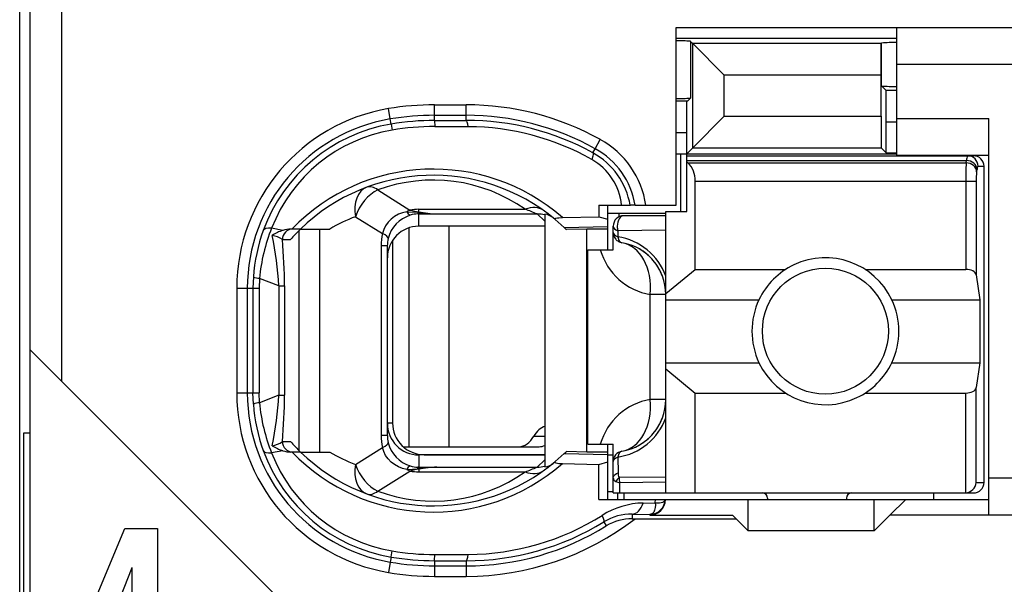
# Model space of a CAD drawing. Extents: x 0 to 183, y 0 to 174.
# Tile 4 of 31: x 0.5 to 9.88, y 39.43 to 44.81. Entities that reach past the tile are written whole.
import ezdxf

# ---------------------------------------------------------------- set-up
doc = ezdxf.new("R2010")
doc.units = 0
doc.header["$LTSCALE"] = 11.336579
doc.header["$MEASUREMENT"] = 0
doc.layers.get('0').update_dxf_attribs({"linetype": 'CONTINUOUS'})

msp = doc.modelspace()

# ---------------------------------------------------------------- linework, layer by layer
at = {"color": 7, "linetype": 'CONTINUOUS'}
for p, q in [((0.5023, 18.2086), (0.5023, 138.6073)), ((0.6022, 31.2586), (0.6022, 48.0589)), ((0.9022, 41.3672), (0.9022, 48.0589)), ((6.7524, 43.0436), (6.7524, 44.7338)), ((6.7524, 44.7338), (11.8022, 44.7338)), ((8.8521, 43.519), (8.8521, 44.7338)), ((6.7524, 44.6338), (8.8521, 44.6338)), ((6.8888, 44.6035), (6.9095, 44.5828)), ((6.8888, 44.6035), (6.8888, 44.0633)), ((6.9095, 44.5828), (7.2099, 44.2825)), ((6.9095, 43.5907), (6.9095, 44.5828)), ((8.7033, 44.5828), (6.9095, 44.5828)), ((8.703, 44.2825), (8.7033, 44.5828)), ((8.7033, 44.5828), (8.7071, 44.587)), ((8.7071, 44.1784), (8.7071, 44.587)), ((11.8022, 44.3837), (8.8521, 44.3837)), ((7.2099, 43.8911), (7.2099, 44.2825)), ((8.703, 44.2825), (7.2099, 44.2825)), ((8.703, 43.8911), (8.703, 44.2825)), ((8.7508, 44.135), (8.7071, 44.1784)), ((6.8588, 44.0337), (6.8888, 44.0633)), ((8.7522, 43.8353), (8.7508, 44.135)), ((8.8521, 44.135), (8.7508, 44.135)), ((4.03, 43.8642), (4.0135, 43.9627)), ((4.4524, 43.8504), (4.4524, 43.9992)), ((4.4524, 43.9992), (4.7521, 43.9992)), ((4.7521, 43.8511), (4.7521, 43.9992)), ((6.8588, 44.0337), (6.7524, 44.0337)), ((6.8523, 43.734), (6.8536, 44.0337)), ((4.4524, 43.8993), (4.7521, 43.8993)), ((6.9095, 43.5907), (7.2099, 43.8911)), ((7.2099, 43.8911), (8.703, 43.8911)), ((8.703, 43.8911), (8.7033, 43.5907)), ((8.8521, 43.869), (9.7272, 43.869)), ((9.7272, 40.0939), (9.7272, 43.869)), ((4.0383, 43.816), (4.03, 43.8642)), ((4.0383, 43.8153), (4.0473, 43.7581)), ((4.4524, 43.8504), (4.7521, 43.8511)), ((4.4524, 43.8497), (4.4531, 43.7918)), ((4.4531, 43.7918), (4.7728, 43.7912)), ((8.7522, 43.5417), (8.7522, 43.8353)), ((8.8521, 43.8353), (8.7522, 43.8353)), ((6.8523, 43.734), (6.7524, 43.734)), ((6.8523, 42.9836), (6.8523, 43.734)), ((5.9813, 43.581), (6.0299, 43.6685)), ((6.8523, 43.5335), (6.9095, 43.5907)), ((6.9095, 43.5907), (8.7033, 43.5907)), ((8.7522, 43.5417), (8.7033, 43.5907)), ((5.9596, 43.5417), (5.9813, 43.581)), ((6.7524, 43.5335), (8.8521, 43.5335)), ((6.7971, 42.9836), (6.7971, 43.5335)), ((6.8523, 43.5135), (9.5822, 43.5135)), ((8.7522, 43.5417), (8.8521, 43.5417)), ((8.8521, 43.519), (9.7272, 43.519)), ((6.8523, 43.4694), (9.5164, 43.4694)), ((6.8623, 43.4474), (6.8523, 43.4556)), ((6.8623, 43.4474), (9.5129, 43.4474)), ((9.5129, 43.4474), (9.5164, 43.4694)), ((9.6259, 43.4136), (9.6824, 43.4136)), ((9.6824, 40.4039), (9.6824, 43.4136)), ((9.6125, 43.3605), (9.6159, 43.3826)), ((6.9322, 42.4324), (6.9322, 43.2737)), ((6.9322, 43.2737), (9.608, 43.2737)), ((9.5084, 43.2737), (9.5084, 42.4324)), ((9.608, 43.2737), (9.608, 42.3794)), ((3.9122, 43.1883), (4.2178, 42.9974)), ((6.0161, 43.0436), (6.0172, 42.934)), ((6.0161, 43.0436), (6.3141, 43.0436)), ((6.1023, 42.6185), (6.1023, 43.0436)), ((6.3148, 43.0436), (6.3159, 43.0436)), ((6.362, 43.0436), (6.3162, 43.0436)), ((6.3624, 43.0436), (6.7524, 43.0436)), ((3.7, 42.934), (3.9573, 42.7728)), ((4.0707, 42.9368), (4.0376, 42.912)), ((4.1072, 42.9568), (4.0707, 42.9368)), ((4.1461, 42.9719), (4.1072, 42.9568)), ((4.1871, 42.9816), (4.1461, 42.9719)), ((4.1871, 42.9816), (4.2933, 42.9768)), ((4.2933, 42.9768), (4.3022, 42.9802)), ((4.2933, 42.9768), (4.2933, 42.9609)), ((4.3074, 42.9747), (4.2933, 42.9768)), ((4.3022, 42.9609), (4.2933, 42.9609)), ((4.3022, 42.9802), (4.3022, 43.0043)), ((4.3022, 43.0043), (5.3144, 43.0043)), ((4.3022, 42.8438), (4.3022, 42.9609)), ((4.3022, 42.9609), (4.472, 42.9602)), ((4.3074, 42.9747), (4.3026, 42.9616)), ((4.472, 42.9602), (5.4277, 42.9602)), ((5.5021, 42.8913), (5.4277, 42.9602)), ((5.5021, 42.9581), (5.5021, 40.5521)), ((5.6692, 42.9264), (6.0172, 42.934)), ((6.0172, 42.934), (6.1023, 42.9099)), ((6.1016, 42.9685), (6.6525, 42.9685)), ((6.2066, 42.9685), (6.2066, 42.9327)), ((6.6525, 42.9437), (6.2521, 42.9437)), ((6.6525, 40.304), (6.6525, 42.9836)), ((6.6525, 42.9836), (6.8523, 42.9836)), ((3.9859, 42.8486), (3.9684, 42.8121)), ((4.009, 42.8824), (3.9859, 42.8486)), ((4.0376, 42.912), (4.009, 42.8824)), ((5.5021, 42.8438), (4.3022, 42.8438)), ((4.5875, 42.8438), (4.5875, 40.7436)), ((5.601, 42.9072), (5.6858, 42.832)), ((5.6858, 42.832), (6.1023, 42.841)), ((6.1522, 42.6185), (6.1522, 42.8438)), ((3.0065, 42.8038), (2.9004, 42.8245)), ((3.176, 42.8162), (3.083, 42.8162)), ((3.1639, 40.7057), (3.1639, 42.8038)), ((3.1764, 42.8162), (3.454, 42.8162)), ((3.3583, 40.694), (3.3583, 42.8162)), ((3.9684, 42.8121), (3.9573, 42.7728)), ((4.2057, 42.8279), (4.2057, 40.7436)), ((5.6858, 42.832), (5.7023, 42.8162)), ((5.7026, 42.8155), (5.7068, 42.8121)), ((5.9021, 42.8162), (5.7068, 42.8121)), ((5.9021, 40.694), (5.9021, 42.8162)), ((6.1023, 42.8162), (5.9021, 42.8162)), ((6.197, 42.7997), (6.1963, 42.7418)), ((6.6525, 42.8059), (6.197, 42.7997)), ((3.0027, 42.7163), (3.0809, 42.7163)), ((3.9436, 42.6577), (3.9436, 40.8518)), ((4.0021, 42.6577), (3.9436, 42.6577)), ((4.0021, 42.6577), (4.0021, 40.8518)), ((4.0521, 42.7087), (4.0521, 40.969)), ((5.9124, 40.7684), (5.9124, 42.6185)), ((5.9124, 42.6185), (6.1522, 42.6185)), ((6.6525, 42.2016), (6.9322, 42.4324)), ((6.9322, 42.4324), (7.7941, 42.4324)), ((8.5504, 42.4324), (9.5084, 42.4324)), ((9.608, 42.3794), (9.6438, 42.1437)), ((2.7271, 42.3601), (2.7233, 42.2533)), ((2.785, 42.3463), (2.7819, 42.2533)), ((2.9679, 42.2746), (2.785, 42.3463)), ((2.9679, 42.2746), (2.9679, 41.2349)), ((2.9679, 42.2746), (3.0234, 42.2746)), ((3.0234, 42.2746), (3.0234, 41.2349)), ((2.569, 42.2533), (2.569, 41.2563)), ((2.569, 42.2533), (2.7819, 42.2533)), ((2.6692, 42.2533), (2.6692, 41.2563)), ((2.7233, 42.2533), (2.7233, 41.2563)), ((2.7819, 42.2533), (2.7819, 41.2563)), ((6.5057, 41.1936), (6.5057, 42.194)), ((6.6525, 42.194), (6.5057, 42.194)), ((6.6525, 42.1437), (7.5403, 42.1437)), ((8.8043, 42.1437), (9.6438, 42.1437)), ((9.6438, 42.1437), (9.6438, 41.5436)), ((3.2022, 39.0673), (0.6025, 41.6669)), ((6.6525, 41.5436), (7.5403, 41.5436)), ((8.8043, 41.5436), (9.6438, 41.5436)), ((9.6438, 41.5436), (9.608, 41.3079)), ((6.6525, 41.4857), (6.9322, 41.2549)), ((2.569, 41.2563), (2.7819, 41.2563)), ((2.7271, 41.1495), (2.7233, 41.2563)), ((2.785, 41.1633), (2.7819, 41.2563)), ((6.9322, 40.304), (6.9322, 41.2549)), ((6.9322, 41.2549), (7.7941, 41.2549)), ((8.5504, 41.2549), (9.5084, 41.2549)), ((9.5084, 40.304), (9.5084, 41.2549)), ((9.608, 40.4039), (9.608, 41.3079)), ((2.9679, 41.2349), (2.785, 41.1633)), ((2.9679, 41.2349), (3.0234, 41.2349)), ((6.6525, 41.1936), (6.5057, 41.1936)), ((4.0521, 40.969), (4.0021, 40.969)), ((0.5426, 38.4423), (0.5426, 40.8753)), ((0.5426, 40.8753), (0.6022, 40.8753)), ((3.0027, 40.7939), (3.0809, 40.7939)), ((4.0021, 40.8518), (3.9436, 40.8518)), ((5.3964, 40.8435), (5.5021, 40.8435)), ((3.0065, 40.7057), (2.9004, 40.6857)), ((3.176, 40.694), (3.083, 40.694)), ((3.1764, 40.694), (3.454, 40.694)), ((3.7, 40.5762), (3.9573, 40.7368)), ((3.9684, 40.6982), (3.9573, 40.7368)), ((3.9859, 40.6616), (3.9684, 40.6982)), ((4.1537, 40.7436), (5.448, 40.7436)), ((5.6858, 40.6782), (5.7023, 40.694)), ((5.7026, 40.694), (5.7068, 40.6982)), ((5.9021, 40.694), (5.7068, 40.6982)), ((6.1023, 40.694), (5.9021, 40.694)), ((5.9124, 40.7684), (6.1522, 40.7684)), ((6.1023, 40.2434), (6.1023, 40.7684)), ((6.1522, 40.304), (6.1522, 40.7684)), ((4.009, 40.6279), (3.9859, 40.6616)), ((4.0376, 40.5983), (4.009, 40.6279)), ((4.0707, 40.5735), (4.0376, 40.5983)), ((4.3022, 40.6665), (4.3022, 40.5487)), ((5.5021, 40.6665), (4.3022, 40.6665)), ((4.3522, 40.6685), (5.5021, 40.6685)), ((5.5021, 40.6189), (5.4277, 40.55)), ((5.601, 40.6024), (5.6858, 40.6782)), ((5.6858, 40.6782), (6.1023, 40.6692)), ((6.0172, 40.5755), (6.1023, 40.6003)), ((6.1023, 40.6685), (6.1522, 40.6685)), ((6.1963, 40.6451), (6.1987, 40.4949)), ((3.9122, 40.322), (4.2178, 40.5128)), ((4.1072, 40.5535), (4.0707, 40.5735)), ((4.1461, 40.5383), (4.1072, 40.5535)), ((4.1871, 40.5287), (4.1461, 40.5383)), ((4.1871, 40.5287), (4.2933, 40.5335)), ((4.2933, 40.5335), (4.2933, 40.5487)), ((4.3022, 40.5487), (4.2933, 40.5487)), ((4.3074, 40.5349), (4.2933, 40.5335)), ((4.2933, 40.5335), (4.3022, 40.53)), ((4.3022, 40.5487), (4.472, 40.55)), ((4.3022, 40.53), (4.3022, 40.5052)), ((4.3022, 40.5052), (5.3144, 40.5052)), ((4.3074, 40.5349), (4.3026, 40.548)), ((4.472, 40.55), (5.4277, 40.55)), ((5.6692, 40.5838), (6.0172, 40.5755)), ((6.0141, 40.2434), (6.0172, 40.5755)), ((6.1829, 40.4887), (6.1987, 40.4949)), ((6.1522, 40.4494), (6.1536, 40.4577)), ((6.1536, 40.4577), (6.157, 40.4653)), ((6.157, 40.4653), (6.1626, 40.4728)), ((6.1626, 40.4728), (6.1698, 40.4798)), ((6.1698, 40.4798), (6.1829, 40.4887)), ((6.1784, 40.4129), (6.2142, 40.4012)), ((6.6525, 40.4549), (6.2077, 40.4501)), ((6.6525, 40.4053), (6.2142, 40.4012)), ((6.2156, 40.304), (6.2142, 40.4012)), ((9.608, 40.4039), (9.6824, 40.4039)), ((11.8022, 40.4439), (9.7272, 40.4439)), ((6.1023, 40.3185), (6.1522, 40.3185)), ((6.0141, 40.2434), (9.7272, 40.2434)), ((6.1526, 40.304), (9.5822, 40.304)), ((6.1974, 40.2434), (6.1974, 40.304)), ((6.2521, 40.304), (6.2521, 40.2434)), ((6.5532, 40.2096), (6.5539, 40.2434)), ((6.5939, 40.2096), (6.6104, 40.2124)), ((6.6104, 40.2124), (6.6238, 40.2165)), ((6.6238, 40.2165), (6.6345, 40.2227)), ((6.6345, 40.2227), (6.6418, 40.2296)), ((6.6418, 40.2296), (6.6459, 40.2434)), ((7.4372, 39.9437), (7.4372, 40.2434)), ((7.6222, 40.2537), (7.6222, 40.2434)), ((8.3722, 40.2537), (8.3722, 40.2434)), ((8.6372, 39.9437), (8.6372, 40.2434)), ((8.9373, 40.2434), (8.7874, 40.0939)), ((9.2022, 40.304), (9.2022, 40.2434)), ((6.4382, 40.2083), (6.5532, 40.2096)), ((6.5384, 40.1221), (6.5267, 40.1084)), ((6.547, 40.1414), (6.5384, 40.1221)), ((6.5522, 40.1655), (6.547, 40.1414)), ((6.5536, 40.1869), (6.5522, 40.1655)), ((6.5532, 40.2096), (6.5536, 40.1869)), ((6.5532, 40.2096), (6.5939, 40.2096)), ((6.063, 40.0291), (6.0868, 39.9905)), ((6.3327, 40.1021), (6.3327, 40.0588)), ((6.3327, 40.1021), (6.5022, 40.1001)), ((6.3327, 40.0588), (7.3222, 40.0588)), ((6.5112, 40.1015), (6.5022, 40.1001)), ((6.5022, 40.1001), (6.5022, 40.0939)), ((6.5022, 40.0939), (7.2874, 40.0939)), ((6.5267, 40.1084), (6.5112, 40.1015)), ((7.3222, 40.0588), (7.2874, 40.0939)), ((7.3222, 40.0588), (7.4372, 39.9437)), ((8.6372, 39.9437), (8.7874, 40.0939)), ((11.8022, 40.0939), (8.7874, 40.0939)), ((1.0313, 38.8326), (1.502, 39.9671)), ((1.502, 39.9671), (1.8157, 39.9671)), ((1.8157, 39.9671), (1.8157, 38.8096)), ((8.6372, 39.9437), (7.4372, 39.9437)), ((4.0383, 39.6949), (4.0473, 39.7522)), ((4.0383, 39.6943), (4.03, 39.646)), ((4.4524, 39.6598), (4.4531, 39.7177)), ((4.4524, 39.6591), (4.4524, 39.5103)), ((4.4524, 39.6591), (4.7521, 39.6591)), ((4.4531, 39.7177), (4.7728, 39.7191)), ((4.7521, 39.6591), (4.7521, 39.5103)), ((1.5706, 39.5909), (1.2586, 38.8096)), ((1.5742, 39.5909), (1.5706, 39.5909)), ((1.5742, 38.8096), (1.5742, 39.5909)), ((4.03, 39.646), (4.0135, 39.5475)), ((4.4524, 39.6102), (4.7521, 39.6102)), ((4.4524, 39.5103), (4.7521, 39.5103))]:
    msp.add_line(p, q, dxfattribs=at)
for centre, radius, start, end in [((4.3027, 42.2533), 1.7337, 99.6026, 180.00067), ((4.4539, 41.3245), 2.6747, 90.03254, 99.47797), ((4.7529, 41.3683), 2.6309, 60.96118, 90.01548), ((4.452, 41.3486), 2.5507, 89.98976, 99.52127), ((4.7524, 41.3681), 2.5313, 60.95617, 90.00675), ((4.3028, 42.2536), 1.6335, 99.61052, 180.0115), ((4.3007, 42.2628), 1.5752, 99.58992, 159.9659), ((4.4541, 41.323), 2.5274, 90.0372, 99.46832), ((4.4504, 41.3678), 2.4241, 89.93692, 99.57388), ((4.7575, 41.3611), 2.49, 61.13368, 90.12367), ((4.7564, 41.3588), 2.4324, 60.65149, 89.61411), ((4.2976, 42.2794), 1.4998, 99.60796, 158.68716), ((5.6135, 42.917), 0.8592, 8.47277, 61.01267), ((5.6169, 42.9218), 0.7082, 9.898, 61.08365), ((5.615, 42.918), 0.7574, 9.5398, 61.08033), ((5.6762, 42.9909), 0.5585, 5.41638, 60.79949), ((12.4191, 43.2914), 2.9108, 176.92861, 180.34797), ((4.4395, 41.5158), 1.8714, 48.91848, 135.98345), ((4.4391, 41.5172), 1.8116, 50.10669, 134.18952), ((10.22, 43.2882), 0.6118, 173.20478, 181.35145), ((4.4393, 41.7698), 1.5132, 54.6671, 110.38295), ((4.2143, 41.5446), 1.4816, 110.31254, 120.87541), ((4.5343, 44.6133), 1.6543, 262.11656, 267.84439), ((6.2522, 42.8437), 0.1, 90.04136, 179.95943), ((4.3345, 42.2506), 1.6111, 159.96934, 176.10277), ((4.4867, 42.1886), 1.709, 158.15807, 174.70629), ((0.0622, 42.1493), 2.9085, 2.47044, 12.04654), ((2.8703, 42.5248), 0.2336, 55.36381, 81.06858), ((3.0829, 42.5749), 0.2413, 89.9818, 108.46199), ((4.2888, 41.6542), 1.6084, 133.77871, 138.67586), ((-1.9512, 42.2631), 4.9746, 0.13262, 5.22694), ((6.1122, 42.1738), 0.5742, 19.80396, 81.58056), ((6.1525, 42.1937), 0.4999, 0.03779, 80.43251), ((6.6046, 42.7842), 0.5985, 196.07994, 260.48474), ((6.1533, 42.1946), 0.4987, 40.19234, 60.36248), ((6.1446, 42.1896), 0.5086, 20.24274, 39.99154), ((8.1741, 41.8437), 0.7013, 154.66616, 205.33384), ((8.1732, 41.8437), 0.6988, 334.57, 25.43), ((4.3019, 41.2563), 1.733, 180.00128, 260.41873), ((4.3021, 41.256), 1.6328, 179.9922, 260.41048), ((4.325, 41.2578), 1.6016, 183.87825, 200.0849), ((4.4821, 41.3207), 1.7044, 185.29929, 201.87109), ((0.0617, 41.3603), 2.9089, 347.95418, 357.5288), ((-1.9354, 41.2464), 4.9588, 354.76471, 359.86716), ((6.6054, 40.6027), 0.5992, 99.58178, 163.94336), ((6.1525, 41.1939), 0.4999, 279.56752, 359.96234), ((4.3035, 40.9668), 0.3011, 179.85779, 269.74595), ((4.3523, 40.9687), 0.3002, 179.95367, 269.97901), ((6.1123, 41.2137), 0.5741, 278.41575, 340.19993), ((6.1448, 41.1978), 0.5083, 320.00706, 339.76984), ((6.1529, 41.1934), 0.4994, 299.65117, 319.79469), ((4.4269, 40.8513), 0.4833, 179.9356, 193.70422), ((4.2971, 40.8522), 0.2949, 180.07706, 193.58793), ((4.3147, 40.8622), 0.3148, 194.59305, 252.66455), ((4.2998, 41.2464), 1.574, 200.00999, 260.43615), ((4.2966, 41.2297), 1.4984, 201.28523, 260.42177), ((4.4394, 41.9935), 1.8707, 223.99734, 311.10073), ((4.4395, 41.9937), 1.8124, 225.81605, 309.85444), ((4.2131, 41.9631), 1.4788, 239.11459, 249.69746), ((4.4402, 41.7377), 1.511, 249.54692, 305.34634), ((4.3457, 40.0812), 0.4502, 95.53924, 106.54824), ((6.5024, 40.2436), 0.1435, 269.93158, 359.92754), ((6.453, 39.4572), 0.7512, 91.13249, 122.54683), ((4.752, 42.1435), 2.6332, 270.00232, 307.65437), ((4.7594, 42.1405), 2.4814, 269.83214, 301.69174), ((4.758, 42.1442), 2.4252, 270.3509, 302.16026), ((6.3222, 39.6063), 0.4959, 88.78401, 121.51307), ((4.7523, 42.1417), 2.5315, 269.99754, 301.81443), ((4.4546, 42.1424), 2.4247, 260.32786, 269.96352), ((4.452, 42.1119), 2.4528, 260.29023, 270.01038), ((4.4522, 42.1142), 2.6039, 260.30112, 270.00545)]:
    msp.add_arc(centre, radius, start, end, dxfattribs=at)
for points in [[(6.8888, 44.6042), (6.8433, 44.607), (6.7978, 44.6084), (6.7524, 44.6076)], [(8.8521, 44.5925), (8.8039, 44.5925), (8.7553, 44.5911), (8.7071, 44.587)], [(8.7071, 44.1784), (8.7553, 44.175), (8.8039, 44.1729), (8.8521, 44.1736)], [(6.7524, 44.0599), (6.7978, 44.0592), (6.8433, 44.0606), (6.8888, 44.0633)], [(4.7728, 43.7912), (4.7673, 43.8284), (4.76, 43.8497), (4.7521, 43.8511)], [(9.5253, 43.5135), (9.5194, 43.4997), (9.5164, 43.4845), (9.517, 43.4694)], [(9.6259, 43.4136), (9.6259, 43.4687), (9.5815, 43.5135), (9.5264, 43.5135)], [(9.6824, 43.4136), (9.6824, 43.4687), (9.6376, 43.5135), (9.5822, 43.5135)], [(6.9315, 43.2737), (6.9346, 43.3392), (6.9098, 43.4026), (6.863, 43.448)], [(9.6125, 43.3605), (9.6101, 43.4067), (9.5663, 43.4453), (9.5129, 43.4474)], [(9.6159, 43.3826), (9.6135, 43.4294), (9.5698, 43.4673), (9.5164, 43.4694)], [(9.6249, 43.4136), (9.619, 43.4046), (9.6163, 43.3936), (9.6166, 43.3826)], [(3.8075, 43.2152), (3.7196, 43.1821), (3.6752, 43.0663), (3.7, 42.934)], [(3.9122, 43.1883), (3.8743, 43.2165), (3.8378, 43.2262), (3.8075, 43.2152)], [(3.9122, 43.1883), (3.8189, 43.1463), (3.7352, 43.0457), (3.7, 42.934)], [(5.4877, 42.9947), (5.4425, 43.0271), (5.3798, 43.0305), (5.3144, 43.0043)], [(4.2209, 42.9485), (4.1172, 42.9161), (4.0376, 42.832), (4.0101, 42.7266)], [(4.2178, 42.9974), (4.2075, 42.9926), (4.1971, 42.9871), (4.1871, 42.9816)], [(4.1878, 42.9816), (4.194, 42.9664), (4.2057, 42.9547), (4.2205, 42.9478)], [(4.2174, 42.9974), (4.2453, 42.9891), (4.2736, 42.9836), (4.3022, 42.9802)], [(4.3022, 43.0043), (4.274, 43.0043), (4.2457, 43.0022), (4.2178, 42.9974)], [(4.2933, 42.9609), (4.2685, 42.9602), (4.2443, 42.9561), (4.2209, 42.9485)], [(4.3022, 42.9802), (4.3584, 42.9692), (4.4152, 42.9623), (4.472, 42.9602)], [(5.4277, 42.9602), (5.3905, 42.976), (5.3526, 42.9905), (5.3144, 43.0043)], [(5.5021, 42.9512), (5.478, 42.9575), (5.4529, 42.9602), (5.4277, 42.9602)], [(5.5803, 42.9244), (5.558, 42.943), (5.5307, 42.954), (5.5021, 42.9581)], [(4.3022, 42.8438), (4.1362, 42.8438), (4.0021, 42.7087), (4.0025, 42.5427)], [(6.1522, 42.8438), (6.1522, 42.8258), (6.1691, 42.8093), (6.197, 42.7997)], [(2.9004, 42.8245), (2.857, 42.8272), (2.8281, 42.819), (2.8208, 42.8024)], [(3.0065, 42.8038), (2.9714, 42.7928), (2.9376, 42.7769), (2.9069, 42.7563)], [(3.1013, 42.8162), (3.0468, 42.8162), (3.0027, 42.7714), (3.0027, 42.7163)], [(3.9573, 42.7728), (3.9481, 42.7356), (3.9436, 42.6963), (3.9436, 42.6577)], [(4.0104, 42.7266), (4.0121, 42.7391), (3.9932, 42.7556), (3.9573, 42.7728)], [(6.1522, 42.7852), (6.1522, 42.768), (6.1688, 42.7521), (6.1963, 42.7418)], [(6.1522, 42.7852), (6.1522, 42.7618), (6.1605, 42.7391), (6.176, 42.7204)], [(4.0104, 42.7266), (4.0049, 42.7039), (4.0021, 42.6812), (4.0021, 42.6577)], [(6.176, 42.7204), (6.1836, 42.7115), (6.1925, 42.7046), (6.2029, 42.6984)], [(6.1963, 42.7418), (6.2015, 42.7108), (6.2163, 42.6901), (6.2356, 42.6867)], [(6.2029, 42.6984), (6.2129, 42.6929), (6.2239, 42.6887), (6.2356, 42.6867)], [(6.5057, 42.194), (6.527, 42.4455), (6.4109, 42.657), (6.2356, 42.6867)], [(9.608, 42.3794), (9.6035, 42.4097), (9.5605, 42.4324), (9.5084, 42.4324)], [(2.7268, 42.3594), (2.7454, 42.3518), (2.765, 42.3484), (2.785, 42.3477)], [(9.5084, 41.2549), (9.5605, 41.2549), (9.6035, 41.2776), (9.608, 41.3079)], [(2.785, 41.1626), (2.765, 41.1619), (2.7454, 41.1577), (2.7268, 41.1508)], [(6.2356, 40.7009), (6.4109, 40.7305), (6.527, 40.9421), (6.5057, 41.1936)], [(5.5025, 40.9379), (5.4615, 40.9255), (5.4239, 40.8925), (5.3964, 40.8435)], [(2.9066, 40.754), (2.9414, 40.7602), (2.9741, 40.7733), (3.0031, 40.7932)], [(3.0027, 40.7939), (3.0027, 40.7388), (3.0468, 40.694), (3.1013, 40.694)], [(3.0809, 40.7939), (3.1112, 40.7595), (3.1429, 40.7264), (3.176, 40.694)], [(3.9573, 40.7368), (3.9932, 40.754), (4.0121, 40.7712), (4.0104, 40.7829)], [(5.2565, 40.7436), (5.3099, 40.7457), (5.3605, 40.7815), (5.3964, 40.8435)], [(2.8208, 40.7078), (2.8281, 40.6906), (2.857, 40.683), (2.9004, 40.6857)], [(2.9069, 40.7533), (2.9376, 40.7333), (2.9714, 40.7168), (3.0065, 40.7057)], [(3.0065, 40.7057), (3.0313, 40.6982), (3.0572, 40.694), (3.083, 40.6933)], [(5.448, 40.7436), (5.4663, 40.7443), (5.4845, 40.7491), (5.5018, 40.7574)], [(6.2356, 40.7009), (6.1874, 40.6927), (6.1522, 40.6506), (6.1522, 40.6024)], [(6.2356, 40.7009), (6.2163, 40.6975), (6.2015, 40.6761), (6.1963, 40.6451)], [(6.1963, 40.6451), (6.1688, 40.6355), (6.1522, 40.6196), (6.1522, 40.6024)], [(3.7, 40.5762), (3.6752, 40.4432), (3.7196, 40.3275), (3.8075, 40.2951)], [(3.7, 40.5762), (3.7352, 40.4639), (3.8189, 40.3633), (3.9122, 40.322)], [(4.1871, 40.5287), (4.1971, 40.5225), (4.2075, 40.5169), (4.2178, 40.5128)], [(4.2205, 40.5617), (4.2057, 40.5555), (4.194, 40.5431), (4.1878, 40.528)], [(4.2178, 40.5128), (4.2457, 40.508), (4.274, 40.5052), (4.3022, 40.5052)], [(4.2209, 40.5617), (4.2443, 40.5542), (4.2685, 40.5493), (4.2933, 40.5487)], [(4.472, 40.55), (4.4152, 40.5473), (4.3584, 40.5411), (4.3022, 40.53)], [(4.472, 40.55), (4.4169, 40.548), (4.3622, 40.5431), (4.3074, 40.5349)], [(5.3144, 40.5052), (5.3526, 40.519), (5.3905, 40.5342), (5.4277, 40.55)], [(5.3144, 40.5052), (5.3798, 40.4798), (5.4425, 40.4832), (5.4877, 40.5156)], [(5.4277, 40.55), (5.4529, 40.55), (5.478, 40.5528), (5.5021, 40.559)], [(5.5021, 40.5521), (5.5307, 40.5555), (5.558, 40.5672), (5.5803, 40.5852)], [(6.1987, 40.4949), (6.1977, 40.4798), (6.2008, 40.4639), (6.2077, 40.4501)], [(6.1522, 40.4494), (6.1515, 40.4322), (6.1622, 40.4177), (6.1784, 40.4129)], [(6.2077, 40.4501), (6.1956, 40.4398), (6.1856, 40.4274), (6.1784, 40.4129)], [(6.2077, 40.4501), (6.2084, 40.4336), (6.2105, 40.417), (6.2142, 40.4012)], [(9.5084, 40.304), (9.5611, 40.3095), (9.6028, 40.3509), (9.6083, 40.4039)], [(9.5822, 40.304), (9.6376, 40.304), (9.6824, 40.3481), (9.6824, 40.4039)], [(3.8075, 40.2951), (3.8378, 40.2834), (3.8743, 40.293), (3.9122, 40.322)], [(7.6222, 40.2537), (7.6222, 40.2813), (7.5998, 40.304), (7.5723, 40.304)], [(8.4222, 40.304), (8.3946, 40.304), (8.3722, 40.2813), (8.3722, 40.2537)], [(6.3327, 40.1021), (6.3765, 40.1036), (6.4168, 40.1442), (6.4382, 40.2083)], [(6.3327, 40.0588), (6.2459, 40.0588), (6.1608, 40.0353), (6.0868, 39.9905)], [(4.7521, 39.6591), (4.76, 39.6598), (4.7673, 39.6812), (4.7728, 39.7191)], [(4.03, 39.646), (4.1696, 39.6226), (4.3108, 39.6102), (4.4524, 39.6102)]]:
    msp.add_open_spline(points, degree=3, dxfattribs=at)
for points, knots in [([(5.9596, 43.5417), (5.9607, 43.5404), (5.9624, 43.5356), (5.9624, 43.5356), (5.9624, 43.5356), (5.9624, 43.5286), (5.9624, 43.5286), (5.9624, 43.5286), (5.959, 43.51), (5.959, 43.51), (5.959, 43.51), (5.9486, 43.479), (5.9486, 43.479)], [0, 0, 0, 0, 1, 1, 1, 2, 2, 2, 3, 3, 3, 4, 4, 4, 4]), ([(6.2521, 42.9437), (6.2184, 42.9437), (6.1908, 42.8989), (6.1908, 42.8438), (6.1908, 42.8286), (6.1929, 42.8135), (6.197, 42.7997)], [0, 0, 0, 0, 1, 1, 1, 2, 2, 2, 2]), ([(5.601, 42.9072), (5.601, 42.9072), (5.5982, 42.9106), (5.5982, 42.9106), (5.5979, 42.9127), (5.5982, 42.914), (5.5982, 42.914), (5.599, 42.9147), (5.601, 42.9168), (5.601, 42.9168), (5.601, 42.9168), (5.6062, 42.9196), (5.6062, 42.9196), (5.6062, 42.9196), (5.6217, 42.923), (5.6217, 42.923), (5.6217, 42.923), (5.6361, 42.9244), (5.6361, 42.9244), (5.6361, 42.9244), (5.6692, 42.9264), (5.6692, 42.9264)], [0, 0, 0, 0, 1, 1, 1, 2, 2, 2, 3, 3, 3, 4, 4, 4, 5, 5, 5, 6, 6, 6, 7, 7, 7, 7]), ([(8.8043, 42.1437), (8.6386, 42.4931), (8.2214, 42.6412), (7.8724, 42.4758), (7.7266, 42.4062), (7.6095, 42.2891), (7.5403, 42.1437)], [0, 0, 0, 0, 1, 1, 1, 2, 2, 2, 2]), ([(8.7722, 41.844), (8.7722, 42.1754), (8.5035, 42.4435), (8.1724, 42.4435), (7.841, 42.4435), (7.5723, 42.1754), (7.5723, 41.844), (7.5723, 41.5126), (7.841, 41.2439), (8.1724, 41.2439), (8.5035, 41.2439), (8.7722, 41.5126), (8.7722, 41.844), (8.7722, 41.844), (8.7722, 41.844), (8.7722, 41.844)], [0, 0, 0, 0, 1, 1, 1, 2, 2, 2, 3, 3, 3, 4, 4, 4, 5, 5, 5, 5]), ([(7.5403, 41.5436), (7.706, 41.1949), (8.1231, 41.0461), (8.4722, 41.2115), (8.6179, 41.2811), (8.735, 41.3982), (8.8043, 41.5436)], [0, 0, 0, 0, 1, 1, 1, 2, 2, 2, 2]), ([(5.601, 40.6024), (5.601, 40.6024), (5.5982, 40.5989), (5.5982, 40.5989), (5.5979, 40.5975), (5.5982, 40.5955), (5.5982, 40.5955), (5.599, 40.5948), (5.601, 40.5928), (5.601, 40.5928), (5.601, 40.5928), (5.6062, 40.5907), (5.6062, 40.5907), (5.6062, 40.5907), (5.6217, 40.5872), (5.6217, 40.5872), (5.6217, 40.5872), (5.6361, 40.5852), (5.6361, 40.5852), (5.6361, 40.5852), (5.6692, 40.5838), (5.6692, 40.5838)], [0, 0, 0, 0, 1, 1, 1, 2, 2, 2, 3, 3, 3, 4, 4, 4, 5, 5, 5, 6, 6, 6, 7, 7, 7, 7]), ([(6.5022, 40.0939), (6.5836, 40.0939), (6.6497, 40.16), (6.6497, 40.2413), (6.6497, 40.242), (6.6497, 40.2427), (6.6497, 40.2434)], [0, 0, 0, 0, 1, 1, 1, 2, 2, 2, 2]), ([(6.063, 40.0291), (6.064, 40.0305), (6.0654, 40.0346), (6.0654, 40.0346), (6.0654, 40.0346), (6.0651, 40.0415), (6.0651, 40.0415), (6.0651, 40.0415), (6.0606, 40.0601), (6.0606, 40.0601), (6.0606, 40.0601), (6.0489, 40.0911), (6.0489, 40.0911)], [0, 0, 0, 0, 1, 1, 1, 2, 2, 2, 3, 3, 3, 4, 4, 4, 4])]:
    msp.add_open_spline(points, degree=3, knots=knots, dxfattribs=at)

doc.saveas('drawing.dxf')
